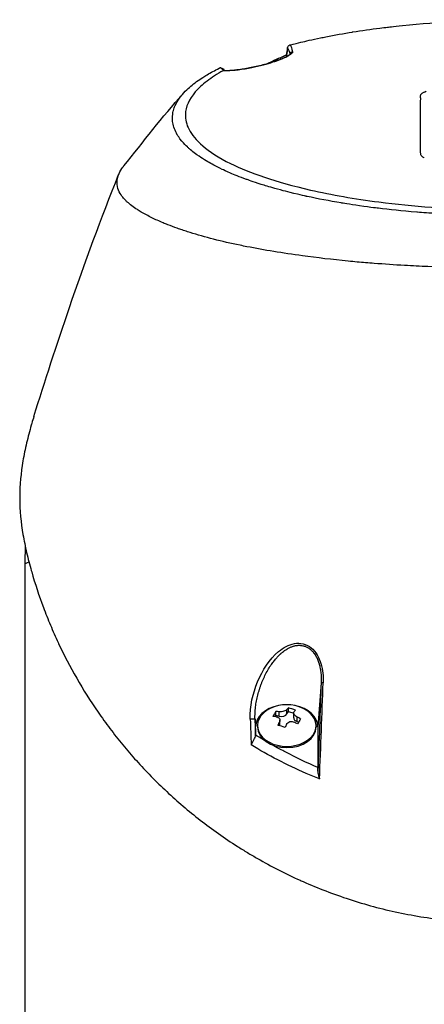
# Model space of a CAD drawing. Header units: millimetres. Extents: x 0 to 5219, y 0 to 2970.
# Tile 7 of 229: x 928 to 992, y 418 to 576. Entities that reach past the tile are written whole.
import ezdxf

# ---------------------------------------------------------------- set-up
doc = ezdxf.new("R2010")
doc.units = ezdxf.units.MM
doc.header["$LTSCALE"] = 0.2

# ---------------------------------------------------------------- blocks, each defined once
blk = doc.blocks.new('A$C0ad0ff27')
for p, q in [((-34.04, 269.12), (-34.01, 268.96)), ((-34.01, 268.9), (-34.01, 268.9)), ((-33.46, 269.21), (-33.46, 269.21)), ((-37.35, 267.72), (-37.35, 267.72)), ((-37.28, 267.74), (-37.28, 267.74)), ((-43.91, 266.65), (-43.91, 266.65)), ((-43.9, 266.65), (-43.9, 266.65)), ((-12.53, 260.42), (-12.53, 260.42)), ((-12.53, 258.1), (-12.53, 258.1)), ((-43.49, 250.46), (-43.49, 250.46)), ((-42.97, 250.23), (-42.97, 250.23)), ((-42.89, 250.19), (-42.89, 250.19)), ((-42.66, 250.1), (-42.66, 250.1)), ((-37.71, 248.32), (-37.71, 248.32)), ((-76, 187.5), (-76, 96.5)), ((-36, 172.12), (-36, 172.11)), ((-35.24, 172.96), (-35.24, 172.96)), ((-37.09, 170.5), (-37.08, 170.5)), ((-36.8, 170.99), (-36.79, 170.99)), ((-36.71, 171.13), (-36.71, 171.14)), ((-28.57, 170.5), (-28.57, 170.5)), ((-28.27, 170.5), (-28.27, 170.5)), ((-28.48, 168.56), (-29, 161.48)), ((-33.97, 163.56), (-33.97, 164.27)), ((-33.74, 163.94), (-33.74, 164.52)), ((-39, 161.48), (-39.09, 162.73)), ((-35.88, 163.12), (-35.73, 163.37)), ((-35.73, 163.37), (-35.73, 163.95)), ((-35.73, 163.37), (-35.2, 163.2)), ((-35.2, 163.2), (-35.2, 163.92)), ((-33.97, 163.56), (-33.74, 163.94)), ((-33.74, 163.94), (-32.89, 163.68)), ((-32.89, 162.95), (-32.89, 163.72)), ((-32.31, 162.34), (-32.31, 163.06)), ((-39, 160.18), (-39, 161.48)), ((-38.7, 161.68), (-38.7, 161.48)), ((-35.19, 161.67), (-35.19, 162.23)), ((-35.11, 161.78), (-35.11, 162.55)), ((-32.31, 162.34), (-32.08, 162.27)), ((-29.3, 161.68), (-29.3, 161.48)), ((-29, 161.48), (-29, 154.98)), ((-36, 156.49), (-36, 156.49)), ((-28.58, 157.53), (-28.58, 157.53)), ((-32, 154.52), (-32, 154.52)), ((-31.5, 154.29), (-31.5, 154.29)), ((-29.81, 153.56), (-29.81, 153.56))]:
    blk.add_line(p, q)
for centre, radius, start, end in [((0, 187.5), 76, 177.7917, 180), ((-34, 158.94), 6.1, 64.3547, 115.6453)]:
    blk.add_arc(centre, radius, start, end)
for centre, major_axis, ratio, start_param, end_param in [((-42.64, -77.92), (13.54, 365.5), 0.037007, 0.309924, 0.320526), ((-35, 267.68), (-0.409, 0.913), 0.345392, 6.132175, 6.283011), ((-32.96, 269.23), (-0.484, -0.125), 0.991715, 4.674408, 5.910256), ((-13.48, 270.28), (31.41, 2.51), 0.175412, 3.266736, 3.349448), ((0, 187.5), (76, 0), 0.039474, 3.009799, 3.141593), ((-65.6, -471.16), (40.63, 800.94), 0.010313, 5.606685, 5.638035), ((-27.98, 168.54), (-0.5, 0.018), 0.001055, 5.102146, 6.24617), ((-34, 161.68), (4.7, 0), 0.707107, 2.167258, 7.25752), ((-34, 161.48), (-5, 0), 0.707107, 4.977936, 6.283185), ((-34.58, 159.11), (-1.74, -5.81), 0.275938, 3.606045, 3.707091), ((-33.16, 160.33), (-4.9, 2.93), 0.651044, 4.974451, 5.194448), ((-33.42, 158.76), (1.74, 5.81), 0.275938, 0.464452, 0.565498), ((-34, 161.48), (5, 0), 0.707107, 0, 1.305249), ((-39.59, 162.71), (0.5, 0.018), 0.038586, 0.037043, 2.12174), ((-18.17, 139.57), (-23.04, 614.89), 0.033838, 1.531881, 1.538612), ((-15.61, 139.97), (-22.65, 611.28), 0.037007, 1.532183, 1.536415), ((-35.98, 159.53), (-1.64, -5.47), 0.275938, 3.858248, 4.078245), ((-34.24, 158.53), (5.2, -3.12), 0.651044, 2.204012, 2.305058), ((-33.76, 159.34), (-5.2, 3.12), 0.651044, 5.345605, 5.446651), ((-34.83, 163.82), (-0.94, 0), 0.707107, 1.169909, 2.740705), ((-31.95, 162.95), (-0.94, 0), 0.707107, 0, 1.169909), ((-33.76, 159.34), (-5.2, 3.12), 0.651044, 4.722248, 4.823294), ((-32.02, 158.34), (1.64, 5.47), 0.275938, 0.716655, 0.936652), ((-34, 161.48), (4.7, 0), 0.707107, 3.141593, 6.283185), ((-34.58, 159.11), (-1.74, -5.81), 0.275938, 4.229401, 4.330448), ((-34.84, 157.54), (4.9, -2.93), 0.651044, 1.832858, 2.052856), ((-36.05, 161.78), (0.94, 0), 0.707107, 6.095685, 6.283185), ((-33.42, 158.76), (1.74, 5.81), 0.275938, 1.087809, 1.188855), ((-34.24, 158.53), (5.2, -3.12), 0.651044, 1.580655, 1.681702), ((-34, 152.29), (-6.7, 0), 0.707107, 5.080892, 5.081126)]:
    blk.add_ellipse(centre, major_axis=major_axis, ratio=ratio, start_param=start_param, end_param=end_param)
for points, knots in [([(-15.42, 273.91), (-9.64, 274.49), (-3.61, 274.84), (6.74, 274.65), (11.21, 274.35), (15.52, 273.91)], [0, 0, 0, 0, 1.779262, 1.779262, 3.10461, 3.10461, 3.10461, 3.10461]), ([(-33.47, 270.79), (-33.41, 270.81), (-32.85, 270.96), (-31.74, 271.22), (-30.97, 271.41), (-29.94, 271.65), (-28.6, 271.92), (-28.31, 271.98), (-28.02, 272.04), (-27.73, 272.1), (-26.3, 272.38), (-24.88, 272.64), (-23.49, 272.86), (-23.45, 272.87), (-23.42, 272.87), (-23.38, 272.88), (-21.97, 273.1), (-20.52, 273.31), (-19.05, 273.5), (-18.64, 273.55), (-18.24, 273.6), (-17.83, 273.64), (-17.82, 273.65), (-17.03, 273.75), (-15.42, 273.91)], [0, 0, 0, 0, 0.0491532, 0.0491532, 0.0491532, 0.0833333, 0.0833333, 0.0833333, 0.0971125, 0.0971125, 0.0971125, 0.1649409, 0.1649409, 0.1649409, 0.1666667, 0.1666667, 0.1666667, 0.23215, 0.23215, 0.23215, 0.25, 0.25, 0.25, 0.2882133, 0.2882133, 0.2882133, 0.2882133]), ([(-33.86, 270.31), (-33.86, 270.32), (-33.86, 270.32), (-33.86, 270.36), (-33.85, 270.41), (-33.83, 270.49), (-33.81, 270.54), (-33.76, 270.61), (-33.73, 270.65), (-33.66, 270.71), (-33.62, 270.73), (-33.58, 270.75)], [-0.05578122, -0.05578122, -0.05578122, -0.05578122, -0.05549131, -0.05549131, -0.04204343, -0.04204343, -0.0278857, -0.0278857, -0.01375246, -0.01375246, -0.00000001, -0.00000001, -0.00000001, -0.00000001]), ([(-33.47, 270.79), (-33.49, 270.79), (-33.51, 270.78), (-33.54, 270.77), (-33.56, 270.76), (-33.58, 270.75)], [0.00000003, 0.00000003, 0.00000003, 0.00000003, 0.00636331, 0.00636331, 0.01211247, 0.01211247, 0.01211247, 0.01211247]), ([(-33.07, 269.71), (-33.04, 269.62), (-33.1, 269.5), (-33.27, 269.36), (-33.43, 269.22), (-33.7, 269.05), (-34.07, 268.87), (-34.26, 268.78), (-34.48, 268.68), (-34.74, 268.58), (-34.99, 268.48), (-35.26, 268.38), (-35.56, 268.27), (-35.87, 268.17), (-36.18, 268.06), (-36.52, 267.96), (-36.86, 267.85), (-37.21, 267.75), (-37.56, 267.66), (-37.91, 267.57), (-38.27, 267.48), (-38.64, 267.39), (-38.99, 267.31), (-39.34, 267.23), (-39.7, 267.16), (-40.04, 267.09), (-40.37, 267.03), (-40.7, 266.97), (-41.02, 266.92), (-41.32, 266.87), (-41.62, 266.83), (-42.17, 266.76), (-42.67, 266.7), (-43.13, 266.68), (-43.55, 266.65), (-43.91, 266.65), (-44.21, 266.67)], [0, 0, 0, 0, 0.125, 0.125, 0.125, 0.25, 0.25, 0.25, 0.3125, 0.3125, 0.3125, 0.375, 0.375, 0.375, 0.4375, 0.4375, 0.4375, 0.5, 0.5, 0.5, 0.5625, 0.5625, 0.5625, 0.625, 0.625, 0.625, 0.6875, 0.6875, 0.6875, 0.75, 0.75, 0.75, 0.875, 0.875, 0.875, 0.9999998, 0.9999998, 0.9999998, 0.9999998]), ([(-44.05, 266.69), (-43.74, 266.67), (-43.29, 266.68), (-42.17, 266.77), (-41.46, 266.85), (-40.34, 267.05), (-39.99, 267.11), (-39.02, 267.31), (-38.37, 267.46), (-37.21, 267.76), (-36.69, 267.91), (-35.78, 268.2), (-35.39, 268.34), (-34.7, 268.6), (-34.4, 268.73), (-33.89, 268.99), (-33.68, 269.11), (-33.5, 269.24), (-33.46, 269.28), (-33.43, 269.31), (-33.42, 269.32), (-33.42, 269.32)], [0, 0, 0, 0, 0.272573, 0.272573, 0.552683, 0.552683, 0.670406, 0.670406, 0.865983, 0.865983, 1.029233, 1.029233, 1.175661, 1.175661, 1.325772, 1.325772, 1.495719, 1.495719, 1.586781, 1.586781, 1.627368, 1.627368, 1.627368, 1.627368]), ([(-37.24, 267.75), (-37.03, 267.85), (-36.4, 268.14), (-35.77, 268.42), (-35.36, 268.61)], [0.2141406, 0.2141406, 0.2141406, 0.2141406, 0.2911132, 0.436691, 0.436691, 0.436691, 0.436691]), ([(-35.24, 268.4), (-34.93, 268.53), (-34.67, 268.64), (-34.48, 268.72), (-34.3, 268.8), (-34.17, 268.85), (-34.09, 268.89)], [-0.3381956, -0.3381956, -0.3381956, -0.3381956, -0.1967319, -0.1967319, -0.1967319, -0.0664728, -0.0664728, -0.0664728, -0.0664728]), ([(-46.79, 266.01), (-46.49, 266.19), (-46.18, 266.36), (-45.53, 266.71), (-45.19, 266.89), (-44.84, 267.05)], [-0.4021179, -0.4021179, -0.4021179, -0.4021179, -0.2010493, -0.2010493, -0.000001, -0.000001, -0.000001, -0.000001]), ([(-44.58, 267.1), (-44.61, 267.1), (-44.64, 267.1), (-44.69, 267.1), (-44.71, 267.09), (-44.77, 267.08), (-44.81, 267.07), (-44.84, 267.05)], [-0.03323474, -0.03323474, -0.03323474, -0.03323474, -0.02493702, -0.02493702, -0.016586, -0.016586, -0.00000027, -0.00000027, -0.00000027, -0.00000027]), ([(-44.58, 267.1), (-44.49, 267.11), (-44.37, 267.07), (-44.28, 267), (-44.26, 266.98), (-44.24, 266.96), (-44.22, 266.94)], [-0.9999898, -0.9999898, -0.9999898, -0.9999898, -0.5, -0.5, -0.5, -0.3696575, -0.3696575, -0.3696575, -0.3696575]), ([(0.13, 243.42), (-0.45, 243.42), (-1.57, 243.42), (-3.21, 243.46), (-3.74, 243.47), (-4.25, 243.49), (-4.75, 243.5), (-5.37, 243.52), (-5.96, 243.54), (-6.53, 243.57), (-6.98, 243.59), (-8.08, 243.63), (-9.81, 243.74), (-11.14, 243.83), (-12.21, 243.91), (-13.04, 243.98), (-13.08, 243.98), (-13.12, 243.98), (-13.16, 243.99), (-15.54, 244.18), (-17.58, 244.4), (-19.3, 244.61), (-19.34, 244.62), (-20.37, 244.73), (-22.31, 245.01), (-22.32, 245.01), (-22.33, 245.01), (-22.33, 245.01), (-24.06, 245.26), (-25.02, 245.43), (-25.29, 245.47), (-27.18, 245.78), (-29, 246.13), (-30.75, 246.51), (-30.79, 246.52), (-30.83, 246.53), (-30.87, 246.54), (-31.02, 246.57), (-32.18, 246.81), (-34.19, 247.33), (-34.72, 247.46), (-35.3, 247.62), (-35.94, 247.8), (-36.8, 248.04), (-37.52, 248.26), (-38.12, 248.45), (-39.47, 248.88), (-40.22, 249.16), (-40.47, 249.25), (-41.59, 249.65), (-42.43, 250), (-43.05, 250.26), (-43.73, 250.55), (-44.15, 250.75), (-44.36, 250.85), (-45.38, 251.34), (-46.11, 251.74), (-46.64, 252.05), (-47.06, 252.29), (-47.35, 252.47), (-47.53, 252.59), (-47.81, 252.77), (-48.27, 253.07), (-48.83, 253.5), (-49.14, 253.74), (-49.39, 253.94), (-49.58, 254.12), (-49.73, 254.24), (-49.84, 254.35), (-49.94, 254.44), (-50.15, 254.64), (-50.48, 254.96), (-50.83, 255.39), (-51.29, 255.94), (-51.47, 256.26), (-51.52, 256.35), (-51.53, 256.37), (-51.54, 256.38), (-51.55, 256.4), (-51.93, 257.03), (-52.17, 257.68), (-52.28, 258.32), (-52.3, 258.44), (-52.31, 258.57), (-52.33, 258.73), (-52.34, 258.9), (-52.34, 259.1), (-52.33, 259.32), (-52.3, 259.88), (-52.2, 260.21), (-52.17, 260.3), (-52.1, 260.56), (-52.01, 260.82), (-51.9, 261.07), (-51.72, 261.47), (-51.49, 261.86), (-51.21, 262.26), (-50.91, 262.68), (-50.58, 263.06), (-50.27, 263.38), (-49.96, 263.69), (-49.67, 263.95), (-49.41, 264.17), (-48.79, 264.7), (-48.12, 265.17), (-47.48, 265.58), (-47.25, 265.73), (-47.02, 265.87), (-46.79, 266.01)], [-1, -1, -1, -1, -0.96875, -0.96875, -0.96875, -0.9547937, -0.9547937, -0.9547937, -0.9375, -0.9375, -0.9375, -0.90625, -0.90625, -0.90625, -0.875, -0.875, -0.875, -0.8739463, -0.8739463, -0.8739463, -0.8125, -0.8125, -0.8125, -0.7813822, -0.7813822, -0.7813822, -0.78125, -0.78125, -0.78125, -0.75, -0.75, -0.75, -0.6888795, -0.6888795, -0.6888795, -0.6875, -0.6875, -0.6875, -0.6380723, -0.6380723, -0.6380723, -0.625, -0.625, -0.625, -0.6057577, -0.6057577, -0.6057577, -0.5625, -0.5625, -0.5625, -0.5324119, -0.5324119, -0.5324119, -0.5, -0.5, -0.5, -0.4654336, -0.4654336, -0.4654336, -0.4375, -0.4375, -0.4375, -0.40625, -0.40625, -0.40625, -0.3881699, -0.3881699, -0.3881699, -0.375, -0.375, -0.375, -0.34375, -0.34375, -0.34375, -0.3125, -0.3125, -0.3125, -0.3110249, -0.3110249, -0.3110249, -0.25, -0.25, -0.25, -0.2349777, -0.2349777, -0.2349777, -0.21875, -0.21875, -0.21875, -0.1875, -0.1875, -0.1875, -0.1630802, -0.1630802, -0.1630802, -0.125, -0.125, -0.125, -0.0933033, -0.0933033, -0.0933033, -0.0625, -0.0625, -0.0625, -0.0165509, -0.0165509, -0.0165509, 0, 0, 0, 0]), ([(-44.21, 266.67), (-45.16, 266.14), (-46.03, 265.58), (-47.54, 264.43), (-48.17, 263.85), (-49.69, 262.09), (-50.23, 260.88), (-50.29, 258.85), (-50.09, 258.05), (-48.82, 255.59), (-46.87, 253.68), (-39.98, 250.29), (-35.78, 248.81), (-26.81, 246.77), (-23.11, 246.12), (-16.48, 245.27), (-13.65, 244.99), (-8.65, 244.62), (-6.47, 244.51), (-2.83, 244.39), (-1.35, 244.37), (0.13, 244.37)], [-13.245772, -13.245772, -13.245772, -13.245772, -12.251128, -12.251128, -11.274972, -11.274972, -9.337784, -9.337784, -8.051587, -8.051587, -5.366006, -5.366006, -3.267179, -3.267179, -1.993957, -1.993957, -1.102626, -1.102626, -0.445934, -0.445934, 0, 0, 0, 0]), ([(-44.21, 266.67), (-44.2, 266.67), (-44.19, 266.67), (-44.18, 266.68), (-44.17, 266.68), (-44.15, 266.69), (-44.14, 266.69), (-44.12, 266.69)], [0.00000075, 0.00000075, 0.00000075, 0.00000075, 0.00345757, 0.00345757, 0.00673721, 0.00673721, 0.01277471, 0.01277471, 0.01277471, 0.01277471]), ([(-12.53, 255.66), (-12.53, 255.93), (-12.53, 256.38), (-12.53, 256.98), (-12.53, 257.37), (-12.53, 257.83), (-12.53, 258.35), (-12.53, 258.74), (-12.53, 259.16), (-12.53, 259.6), (-12.53, 259.62), (-12.53, 259.64), (-12.53, 259.65), (-12.53, 260.06), (-12.53, 260.35), (-12.53, 260.53), (-12.53, 260.76), (-12.53, 260.95), (-12.53, 261.1), (-12.53, 261.31), (-12.53, 261.43), (-12.53, 261.47), (-12.53, 262.01), (-12.52, 262.29), (-12.53, 262.32), (-12.53, 262.34), (-12.53, 262.36), (-12.53, 262.37), (-12.53, 262.4), (-12.53, 262.42), (-12.53, 262.43), (-12.53, 262.45), (-12.54, 262.5), (-12.54, 262.59), (-12.54, 262.64), (-12.53, 262.68), (-12.53, 262.7), (-12.52, 262.76), (-12.51, 262.79), (-12.5, 262.81), (-12.5, 262.82), (-12.48, 262.85), (-12.45, 262.9), (-12.42, 262.94), (-12.39, 262.97), (-12.36, 262.99), (-12.31, 263.03), (-12.26, 263.07), (-12.2, 263.11), (-12.14, 263.14), (-12.08, 263.18), (-12, 263.22), (-11.96, 263.23), (-11.92, 263.25), (-11.88, 263.27), (-11.88, 263.27), (-11.88, 263.27), (-11.87, 263.27), (-11.83, 263.29), (-11.79, 263.3), (-11.76, 263.31), (-11.71, 263.33), (-11.66, 263.35), (-11.62, 263.36)], [-0.35, -0.35, -0.35, -0.35, -0.3036755, -0.3036755, -0.3036755, -0.273124, -0.273124, -0.273124, -0.25, -0.25, -0.25, -0.248947, -0.248947, -0.248947, -0.2232143, -0.2232143, -0.2232143, -0.2123203, -0.2123203, -0.2123203, -0.1964286, -0.1964286, -0.1964286, -0.1696429, -0.1696429, -0.1696429, -0.1683773, -0.1683773, -0.1683773, -0.1662946, -0.1662946, -0.1662946, -0.1629464, -0.1629464, -0.1629464, -0.1595982, -0.1595982, -0.1595982, -0.15625, -0.15625, -0.15625, -0.1533801, -0.1533801, -0.1533801, -0.1505102, -0.1505102, -0.1505102, -0.1466837, -0.1466837, -0.1466837, -0.1428571, -0.1428571, -0.1428571, -0.1409439, -0.1409439, -0.1409439, -0.1408082, -0.1408082, -0.1408082, -0.1390306, -0.1390306, -0.1390306, -0.1376667, -0.1376667, -0.1376667, -0.1376667]), ([(-11.94, 252.7), (-11.94, 252.7), (-11.94, 252.7), (-11.95, 252.71), (-12.12, 252.78), (-12.25, 252.87), (-12.34, 252.97), (-12.35, 252.98), (-12.36, 252.99), (-12.37, 253), (-12.42, 253.05), (-12.45, 253.11), (-12.48, 253.17), (-12.5, 253.22), (-12.51, 253.26), (-12.51, 253.27), (-12.51, 253.29), (-12.52, 253.31), (-12.52, 253.33), (-12.52, 253.35), (-12.52, 253.37), (-12.52, 253.39), (-12.53, 253.46), (-12.53, 253.54), (-12.53, 253.65), (-12.53, 253.77), (-12.53, 253.85), (-12.53, 253.89), (-12.54, 253.94), (-12.53, 254.01), (-12.53, 254.08), (-12.53, 254.15), (-12.53, 254.22), (-12.53, 254.3), (-12.53, 254.51), (-12.53, 254.62), (-12.53, 254.62), (-12.53, 254.65), (-12.53, 254.77), (-12.53, 254.95), (-12.53, 255.23), (-12.53, 255.43), (-12.53, 255.56), (-12.53, 255.6), (-12.53, 255.63), (-12.53, 255.66)], [-0.42508191, -0.42508191, -0.42508191, -0.42508191, -0.425, -0.425, -0.425, -0.41652249, -0.41652249, -0.41652249, -0.415625, -0.415625, -0.415625, -0.4109375, -0.4109375, -0.4109375, -0.40859375, -0.40859375, -0.40859375, -0.40748306, -0.40748306, -0.40748306, -0.40625, -0.40625, -0.40625, -0.4015625, -0.4015625, -0.4015625, -0.396875, -0.396875, -0.396875, -0.3919545, -0.3919545, -0.3919545, -0.3875, -0.3875, -0.3875, -0.378125, -0.378125, -0.378125, -0.36875, -0.36875, -0.36875, -0.35441881, -0.35441881, -0.35441881, -0.35, -0.35, -0.35, -0.35]), ([(0.06, 235.01), (-0.41, 235.02), (-2.64, 235.01), (-7.58, 235.12), (-9.48, 235.18), (-12.61, 235.31), (-13.86, 235.37), (-16.74, 235.54), (-18.37, 235.65), (-20.89, 235.84), (-21.81, 235.92), (-23.19, 236.04), (-23.67, 236.09), (-26.68, 236.38), (-29.14, 236.67), (-34.65, 237.42), (-37.62, 237.91), (-40.75, 238.53), (-41.12, 238.6), (-44.46, 239.29), (-47.15, 239.99), (-49.79, 240.81), (-50.08, 240.9), (-50.63, 241.09), (-50.9, 241.18), (-51.3, 241.31), (-51.44, 241.36), (-52.08, 241.59), (-52.6, 241.78), (-53.34, 242.07), (-53.59, 242.17), (-54.48, 242.55), (-55.09, 242.82), (-56.24, 243.39), (-56.8, 243.7), (-57.55, 244.14), (-57.76, 244.26), (-58.59, 244.8), (-59.13, 245.21), (-59.63, 245.67), (-59.69, 245.72), (-59.86, 245.89), (-59.97, 246), (-60.15, 246.2), (-60.22, 246.28), (-60.67, 246.83), (-61.12, 247.55), (-61.22, 248.45), (-61.22, 248.49), (-61.27, 249.15), (-61.09, 249.75), (-60.74, 250.54), (-60.53, 250.88), (-60.23, 251.28), (-60.19, 251.34), (-60.14, 251.39)], [0.000004, 0.000004, 0.000004, 0.000004, 0.139875, 0.139875, 0.227512, 0.227512, 0.285894, 0.285894, 0.363713, 0.363713, 0.408155, 0.408155, 0.431826, 0.431826, 0.55804, 0.55804, 0.726318, 0.726318, 0.748791, 0.748791, 0.934846, 0.934846, 0.958293, 0.958293, 0.980317, 0.980317, 0.992046, 0.992046, 1.035571, 1.035571, 1.057896, 1.057896, 1.118512, 1.118512, 1.185121, 1.185121, 1.212956, 1.212956, 1.299325, 1.299325, 1.310275, 1.310275, 1.333714, 1.333714, 1.350359, 1.350359, 1.438721, 1.438721, 1.44302, 1.44302, 1.506527, 1.506527, 1.556602, 1.556602, 1.564732, 1.564732, 1.564732, 1.564732]), ([(-74.55, 211.25), (-72.83, 216.77), (-70.88, 222.82), (-66.39, 235.87), (-63.75, 243.03), (-60.96, 250.03)], [0, 0, 0, 0, 1.926941, 1.926941, 4.278146, 4.278146, 4.278146, 4.278146]), ([(-74.55, 211.25), (-74.66, 210.88), (-74.78, 210.5), (-74.89, 210.13), (-74.92, 210.03), (-74.94, 209.94), (-74.97, 209.85), (-75.25, 208.9), (-75.5, 207.94), (-75.72, 206.99), (-75.95, 206.03), (-76.15, 205.07), (-76.31, 204.11), (-76.64, 202.19), (-76.82, 200.27), (-76.83, 198.35), (-76.83, 198.27), (-76.83, 198.19), (-76.83, 198.11), (-76.82, 196.17), (-76.63, 194.24), (-76.3, 192.31), (-76.14, 191.35), (-75.94, 190.38), (-75.72, 189.42), (-75.49, 188.45), (-75.24, 187.49), (-74.97, 186.53), (-74.95, 186.47), (-74.93, 186.41), (-74.91, 186.35), (-74.36, 184.43), (-73.74, 182.52), (-73.03, 180.63), (-72.67, 179.68), (-72.3, 178.74), (-71.9, 177.8), (-71.51, 176.86), (-71.1, 175.92), (-70.66, 174.99), (-70.64, 174.95), (-70.62, 174.9), (-70.6, 174.85), (-69.71, 172.98), (-68.74, 171.11), (-67.69, 169.28), (-66.63, 167.44), (-65.5, 165.64), (-64.27, 163.86), (-63.65, 162.97), (-63.02, 162.09), (-62.36, 161.21), (-61.7, 160.34), (-61.01, 159.47), (-60.3, 158.61), (-59.6, 157.75), (-58.87, 156.91), (-58.12, 156.07), (-57.36, 155.23), (-56.59, 154.41), (-55.79, 153.59), (-55.77, 153.57), (-55.76, 153.56), (-55.74, 153.54), (-54.94, 152.72), (-54.11, 151.92), (-53.26, 151.12), (-52.41, 150.33), (-51.54, 149.55), (-50.64, 148.78), (-49.74, 148.02), (-48.82, 147.27), (-47.87, 146.53), (-45.98, 145.06), (-43.99, 143.66), (-41.9, 142.32), (-41.37, 141.99), (-40.84, 141.66), (-40.31, 141.33), (-39.77, 141.01), (-39.23, 140.69), (-38.68, 140.38), (-36.5, 139.13), (-34.22, 137.96), (-31.85, 136.89), (-31.84, 136.89), (-31.84, 136.88), (-31.83, 136.88), (-30.64, 136.35), (-29.43, 135.84), (-28.2, 135.36), (-26.97, 134.88), (-25.73, 134.42), (-24.45, 134), (-23.18, 133.58), (-21.89, 133.18), (-20.58, 132.82), (-19.27, 132.46), (-17.94, 132.13), (-16.6, 131.84), (-15.26, 131.55), (-13.89, 131.29), (-12.52, 131.06), (-11.83, 130.95), (-11.15, 130.85), (-10.46, 130.76), (-9.77, 130.66), (-9.08, 130.58), (-8.38, 130.5), (-7, 130.35), (-5.61, 130.24), (-4.21, 130.16), (-2.81, 130.09), (-1.41, 130.05), (0, 130.05)], [0.116009, 0.116009, 0.116009, 0.116009, 0.1176445, 0.1176445, 0.1176445, 0.1180502, 0.1180502, 0.1180502, 0.1221943, 0.1221943, 0.1221943, 0.1263384, 0.1263384, 0.1263384, 0.1346266, 0.1346266, 0.1346266, 0.1349824, 0.1349824, 0.1349824, 0.143338, 0.143338, 0.143338, 0.1475158, 0.1475158, 0.1475158, 0.1516936, 0.1516936, 0.1516936, 0.1519551, 0.1519551, 0.1519551, 0.160293, 0.160293, 0.160293, 0.164462, 0.164462, 0.164462, 0.168631, 0.168631, 0.168631, 0.1688379, 0.1688379, 0.1688379, 0.1772635, 0.1772635, 0.1772635, 0.1856891, 0.1856891, 0.1856891, 0.1899019, 0.1899019, 0.1899019, 0.1941147, 0.1941147, 0.1941147, 0.1983275, 0.1983275, 0.1983275, 0.2025403, 0.2025403, 0.2025403, 0.2026348, 0.2026348, 0.2026348, 0.206856, 0.206856, 0.206856, 0.2110771, 0.2110771, 0.2110771, 0.2152983, 0.2152983, 0.2152983, 0.2237405, 0.2237405, 0.2237405, 0.2258511, 0.2258511, 0.2258511, 0.2279617, 0.2279617, 0.2279617, 0.2364039, 0.2364039, 0.2364039, 0.2364237, 0.2364237, 0.2364237, 0.240644, 0.240644, 0.240644, 0.2448644, 0.2448644, 0.2448644, 0.2490847, 0.2490847, 0.2490847, 0.253305, 0.253305, 0.253305, 0.2575358, 0.2575358, 0.2575358, 0.2596491, 0.2596491, 0.2596491, 0.2617623, 0.2617623, 0.2617623, 0.2659889, 0.2659889, 0.2659889, 0.2702154, 0.2702154, 0.2702154, 0.2702154]), ([(-39.85, 162.71), (-39.93, 164.79), (-39.44, 166.85), (-38.67, 168.71), (-37.89, 170.57), (-36.8, 172.3), (-35.3, 173.55), (-34.55, 174.17), (-33.7, 174.66), (-32.78, 174.83), (-31.85, 175), (-30.85, 174.79), (-30.08, 174.16), (-29.31, 173.54), (-28.81, 172.61), (-28.52, 171.62), (-28.22, 170.62), (-28.13, 169.59), (-28.17, 168.55)], [-1, -1, -1, -1, -0.75, -0.75, -0.75, -0.5, -0.5, -0.5, -0.375, -0.375, -0.375, -0.25, -0.25, -0.25, -0.125, -0.125, -0.125, 0, 0, 0, 0]), ([(-39.09, 162.73), (-39.1, 163.05), (-39.1, 163.7), (-39.02, 164.68), (-38.87, 165.64), (-38.66, 166.59), (-38.43, 167.36), (-38.23, 167.97), (-38.06, 168.42), (-37.89, 168.86), (-37.63, 169.44), (-37.29, 170.15), (-36.9, 170.84), (-36.52, 171.43), (-36.16, 171.93), (-35.8, 172.36), (-35.52, 172.67), (-35.33, 172.87), (-35.17, 173.02), (-35.06, 173.13), (-34.95, 173.23), (-34.82, 173.34), (-34.62, 173.51), (-34.44, 173.65), (-34.21, 173.81), (-33.97, 173.97), (-33.68, 174.13), (-33.41, 174.26), (-33.21, 174.34), (-33, 174.41), (-32.84, 174.45), (-32.72, 174.48), (-32.64, 174.5), (-32.52, 174.52), (-32.37, 174.54), (-32.22, 174.56), (-32.11, 174.56), (-32.05, 174.56), (-31.99, 174.56), (-31.95, 174.56), (-31.88, 174.56), (-31.76, 174.55), (-31.55, 174.52), (-31.34, 174.48), (-31.17, 174.43), (-31.05, 174.39), (-30.89, 174.33), (-30.73, 174.25), (-30.59, 174.17), (-30.48, 174.11), (-30.4, 174.05), (-30.33, 174), (-30.28, 173.96), (-30.23, 173.92), (-30.18, 173.88), (-30.12, 173.83), (-30.03, 173.74), (-29.91, 173.62), (-29.76, 173.46), (-29.64, 173.31), (-29.5, 173.1), (-29.3, 172.8), (-29.11, 172.41), (-28.96, 172.03), (-28.87, 171.77), (-28.8, 171.55), (-28.74, 171.33), (-28.67, 171.03), (-28.6, 170.66), (-28.54, 170.27), (-28.5, 169.87), (-28.46, 169.3), (-28.46, 168.86), (-28.48, 168.56)], [0, 0, 0, 0, 0.09755, 0.195364, 0.293553, 0.392049, 0.490631, 0.539857, 0.588967, 0.638036, 0.687243, 0.785873, 0.884538, 0.933822, 1.008822, 1.081176, 1.113601, 1.143537, 1.170992, 1.183791, 1.195972, 1.218472, 1.238473, 1.283423, 1.293407, 1.329481, 1.378961, 1.40356, 1.428073, 1.452518, 1.476923, 1.483207, 1.495736, 1.501978, 1.526778, 1.545207, 1.551317, 1.563485, 1.567497, 1.570553, 1.578207, 1.587912, 1.613451, 1.647115, 1.658519, 1.671664, 1.690388, 1.714701, 1.728974, 1.744675, 1.75307, 1.761833, 1.77097, 1.775681, 1.780486, 1.790347, 1.800537, 1.821922, 1.844682, 1.86886, 1.881499, 1.921664, 1.980666, 2.012563, 2.046031, 2.063338, 2.081006, 2.117316, 2.154984, 2.194087, 2.234709, 2.276933, 2.36647, 2.36647, 2.36647, 2.36647]), ([(-33.97, 164.27), (-34.01, 164.22), (-34.08, 164.16), (-34.26, 164.06), (-34.37, 164.02), (-34.59, 163.96), (-34.72, 163.93), (-34.97, 163.91), (-35.09, 163.91), (-35.2, 163.92)], [-0.1437022, -0.1437022, -0.1437022, -0.1437022, -0.1077767, -0.1077767, -0.0718511, -0.0718511, -0.0359256, -0.0359256, 0, 0, 0, 0]), ([(-35.69, 163.1), (-35.58, 163.09), (-35.47, 163.06), (-35.3, 162.96), (-35.23, 162.89), (-35.14, 162.74), (-35.11, 162.64), (-35.12, 162.44), (-35.14, 162.33), (-35.19, 162.23)], [-0.2938438, -0.2938438, -0.2938438, -0.2938438, -0.2579182, -0.2579182, -0.2219927, -0.2219927, -0.1860671, -0.1860671, -0.1501416, -0.1501416, -0.1501416, -0.1501416]), ([(-32.31, 163.06), (-32.42, 163.11), (-32.53, 163.18), (-32.7, 163.33), (-32.77, 163.41), (-32.86, 163.57), (-32.89, 163.65), (-32.88, 163.81), (-32.86, 163.87), (-32.81, 163.93)], [-0.5881822, -0.5881822, -0.5881822, -0.5881822, -0.5522567, -0.5522567, -0.5163311, -0.5163311, -0.4804056, -0.4804056, -0.44448, -0.44448, -0.44448, -0.44448]), ([(-34.03, 161.89), (-33.99, 161.98), (-33.92, 162.08), (-33.74, 162.23), (-33.63, 162.29), (-33.41, 162.35), (-33.28, 162.36), (-33.03, 162.33), (-32.91, 162.29), (-32.8, 162.24)], [-0.4380406, -0.4380406, -0.4380406, -0.4380406, -0.4021151, -0.4021151, -0.3661895, -0.3661895, -0.330264, -0.330264, -0.2943384, -0.2943384, -0.2943384, -0.2943384]), ([(-39.7, 158.58), (-39.65, 158.69), (-39.59, 158.83), (-39.5, 158.99), (-39.47, 159.04), (-39.43, 159.11), (-39.38, 159.2), (-39.33, 159.29), (-39.29, 159.36), (-39.27, 159.4), (-39.19, 159.55), (-39.12, 159.68), (-39.08, 159.78), (-39.02, 159.93), (-39, 160.05), (-39, 160.14)], [0, 0, 0, 0, 0.25, 0.25, 0.25, 0.375, 0.375, 0.375, 0.5, 0.5, 0.5, 0.75, 0.75, 0.75, 0.9999999, 0.9999999, 0.9999999, 0.9999999]), ([(-39, 160.18), (-39, 160.18), (-39, 160.17), (-39, 160.15), (-39, 160.15), (-39, 160.14)], [-0.006006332, -0.006006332, -0.006006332, -0.006006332, -0.003002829, -0.003002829, -0.000000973, -0.000000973, -0.000000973, -0.000000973]), ([(-28.74, 153.13), (-29.46, 153.41), (-30.17, 153.71), (-30.87, 154.02), (-34.03, 155.4), (-36.97, 156.93), (-39.7, 158.58)], [0, 0, 0, 0, 0.1807269, 0.1807269, 0.1807269, 1, 1, 1, 1]), ([(-29, 154.98), (-30.77, 155.73), (-32.49, 156.55), (-34.16, 157.42), (-34.43, 157.56), (-35.16, 157.94), (-36.3, 158.58)], [0, 0, 0, 0, 0.5, 0.5, 0.5, 0.7293054, 0.7293054, 0.7293054, 0.7293054]), ([(-29.01, 154.39), (-29, 154.48), (-29, 154.56), (-29, 154.76), (-29, 154.87), (-29, 154.98)], [-0.07344976, -0.07344976, -0.07344976, -0.07344976, -0.04389749, -0.04389749, -0.000001, -0.000001, -0.000001, -0.000001]), ([(-29.01, 154.39), (-29.01, 154.24), (-28.99, 154.03), (-28.93, 153.77), (-28.91, 153.69), (-28.88, 153.58), (-28.85, 153.45), (-28.79, 153.26), (-28.75, 153.15), (-28.74, 153.13)], [-0.9999987, -0.9999987, -0.9999987, -0.9999987, -0.5, -0.5, -0.5, -0.25, -0.25, -0.25, -0.000001, -0.000001, -0.000001, -0.000001])]:
    blk.add_open_spline(points, degree=3, knots=knots)
for points in [[(-34.05, 269.14), (-33.98, 269.56), (-33.92, 269.97), (-33.86, 270.37)], [(-33.86, 270.31), (-33.73, 270.1), (-33.59, 269.76), (-33.47, 269.27)], [(-33.47, 270.79), (-33.33, 270.57), (-33.2, 270.22), (-33.07, 269.71)], [(-37.31, 267.73), (-36.69, 268.02), (-36.05, 268.31), (-35.41, 268.6)], [(-35.41, 268.6), (-34.96, 268.8), (-34.5, 269), (-34.04, 269.2)], [(-34.04, 269.19), (-34.48, 269), (-34.92, 268.8), (-35.36, 268.61)], [(-34.04, 269.12), (-34.05, 269.12), (-34.05, 269.13), (-34.05, 269.14)], [(-33.45, 269.22), (-33.45, 269.22), (-33.45, 269.22), (-33.45, 269.22)], [(-44.22, 266.94), (-44.15, 266.86), (-44.06, 266.77), (-43.94, 266.68)], [(-44.05, 266.69), (-44.07, 266.69), (-44.1, 266.69), (-44.12, 266.69)], [(-60.14, 251.39), (-56.99, 255.32), (-53.99, 259.19), (-50.63, 262.98)], [(-28.48, 168.56), (-28.65, 163.83), (-28.83, 159.11), (-29.01, 154.39)], [(-37.56, 159.31), (-38.21, 159.7), (-38.69, 159.99), (-39, 160.18)]]:
    blk.add_open_spline(points, degree=3)

msp = doc.modelspace()

# ---------------------------------------------------------------- block references
msp.add_blockref('A$C0ad0ff27', (1004.425, 301.014))

doc.saveas('drawing.dxf')
